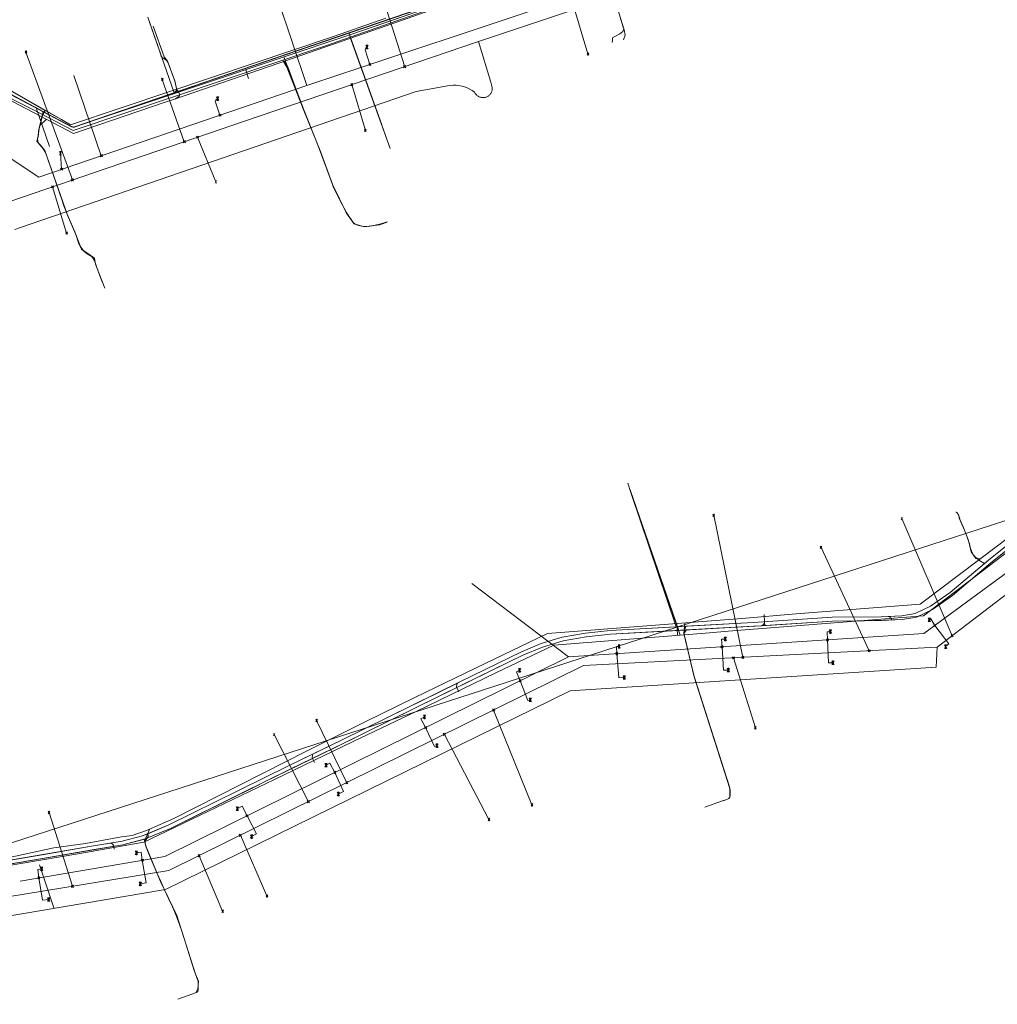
# Model space of a CAD drawing. Header units: metres. Extents: x 265038 to 265901, y 576646 to 577335.
# Tile 22 of 27: x 265602 to 265741, y 576970 to 577111. Entities that reach past the tile are written whole.
import ezdxf

# ---------------------------------------------------------------- set-up
doc = ezdxf.new("R2010")
doc.units = ezdxf.units.M
for name, color, linetype, lineweight in [('B-WE-KL-DATA-G', 252, 'KL-DATA-ALGEMEEN', 18), ('B-WE-KL-GAS-HD-G', 252, 'KL-GAS-HOGE-DRUK', 18), ('B-WE-KL-GAS-LD-G', 252, 'KL-GAS-LAGE-DRUK', 18), ('B-WE-KL-WATER-G', 252, 'KL-WATER', 18), ('B-WE-KL_ET-LS-G', 252, 'KL-LAAGSPANNING', 18), ('B-WE-RI-PERSLEIDING-G', 252, 'B-WE-RI-PERSLEIDING-G', 18), ('B-WE-RI-VRIJVERVALLEIDING-G', 252, 'KL-VRIJVERVAL', 18)]:
    doc.layers.add(name, color=color, linetype=linetype, lineweight=lineweight)
doc.styles.add('NLCS-ISO', font='NLCS-ISO.ttf')
doc.styles.get("Standard").update_dxf_attribs({"font": 'arial.ttf'})
doc.linetypes.add('B-WE-RI-PERSLEIDING-G', pattern='A,6,-2,[102,NLCS.shx,S=0.5,R=0,X=0,Y=0],-2,6,-2,["P",Standard,S=1,R=0,X=-0.5,Y=-0.5],-2', length=20)
doc.linetypes.add('KL-DATA-ALGEMEEN', pattern='A,2,-1.5,["@",NLCS-ISO,S=1,R=0,X=-0.5,Y=-0.4],-1.5,3,-1.5,["D",NLCS-ISO,S=1,R=0,X=-0.5,Y=-0.4],-1.5,1', length=12)
doc.linetypes.add('KL-GAS-HOGE-DRUK', pattern='A,2,-2,["GAS",NLCS-ISO,S=1,R=0,X=-1.25,Y=-0.4],-2,3,-1,["H",NLCS-ISO,S=1,R=0,X=-0.5,Y=-0.4],-1,1', length=12)
doc.linetypes.add('KL-GAS-LAGE-DRUK', pattern='A,2,-2,["GAS",NLCS-ISO,S=1,R=0,X=-1.25,Y=-0.4],-2,3,-1,["L",NLCS-ISO,S=1,R=0,X=-0.5,Y=-0.4],-1,1', length=12)
doc.linetypes.add('KL-LAAGSPANNING', pattern='A,2,-1.5,[103,NLCS.shx,S=1,R=0,X=0,Y=0],-1.5,3,-1.5,["L",NLCS-ISO,S=1,R=0,X=-0.5,Y=-0.4],-1.5,1', length=12)
doc.linetypes.add('KL-VRIJVERVAL', pattern='A,2,-1.5,[89,NLCS.shx,S=0.25,R=270,X=-0.5,Y=0],-1.5,3,-1.5,["V",NLCS-ISO,S=1,R=0,X=-0.5,Y=-0.4],-1.5,1', length=12)
doc.linetypes.add('KL-WATER', pattern='A,2,-1.5,[168,NLCS.shx,S=1,R=0,X=0,Y=0],-1.5,3,-1.5,["D",NLCS-ISO,S=1,R=0,X=-0.5,Y=-0.4],-1.5,1', length=12)

msp = doc.modelspace()

# ---------------------------------------------------------------- linework, layer by layer
at = {"layer": 'B-WE-KL-DATA-G'}
for p, q in [((265665.347, 577114.217), (265649.068, 577108.636)), ((265620.639, 577110.306), (265624.193, 577100.107)), ((265649.068, 577108.636), (265627.959, 577101.398)), ((265654.979, 577092.192), (265649.068, 577108.636)), ((265649.068, 577108.636), (265653.769, 577095.532)), ((265627.959, 577101.398), (265624.193, 577100.107)), ((265609.581, 577095.28), (265598.153, 577101.299)), ((265605.677, 577097.336), (265598.153, 577101.299)), ((265609.451, 577095.549), (265623.572, 577100.294)), ((265609.451, 577095.549), (265623.572, 577100.294)), ((265624.193, 577100.107), (265609.941, 577095.224)), ((265623.572, 577100.294), (265623.715, 577100.342)), ((265623.572, 577100.294), (265623.715, 577100.342)), ((265608.716, 577095.735), (265605.677, 577097.336)), ((265605.803, 577097.595), (265608.172, 577096.28)), ((265608.172, 577096.28), (265609.451, 577095.549)), ((265608.172, 577096.28), (265608.396, 577096.152)), ((265608.396, 577096.152), (265609.451, 577095.549)), ((265609.581, 577095.28), (265608.716, 577095.735)), ((265609.941, 577095.224), (265609.581, 577095.28)), ((265608.212, 577084.9), (265605.761, 577091.894)), ((265605.761, 577091.894), (265608.212, 577084.9)), ((265696.051, 577023.518), (265689.127, 577043.543)), ((265689.127, 577043.543), (265696.281, 577022.85)), ((265708.213, 577025.798), (265708.277, 577024.694)), ((265721.213, 577024.832), (265703.107, 577023.395)), ((265708.277, 577024.694), (265708.278, 577024.667)), ((265708.278, 577024.662), (265708.31, 577024.21)), ((265696.051, 577023.518), (265697.161, 577023.579)), ((265697.161, 577023.579), (265707.839, 577024.178)), ((265707.854, 577024.181), (265708.31, 577024.21)), ((265696.908, 577022.552), (265698.25, 577016.898)), ((265670.025, 577017.459), (265658.738, 577012.031)), ((265658.946, 577012.672), (265668.901, 577017.549)), ((265647.028, 577006.794), (265658.946, 577012.672)), ((265658.738, 577012.031), (265649.685, 577007.67)), ((265649.685, 577007.67), (265638.479, 577002.28)), ((265637.058, 577001.933), (265647.028, 577006.794)), ((265638.479, 577002.28), (265633.724, 576999.992)), ((265635.772, 577001.301), (265637.058, 577001.933)), ((265633.724, 576999.992), (265623.079, 576994.871)), ((265620.211, 576992.673), (265622.239, 576987.748)), ((265598.888, 576989.909), (265609.901, 576991.787)), ((265610.773, 576991.755), (265599.552, 576989.813)), ((265604.997, 576990.143), (265607.047, 576984.014)), ((265604.997, 576990.143), (265607.047, 576984.014))]:
    msp.add_line(p, q, dxfattribs=at)
for points in [[(265596.759, 577102.267), (265597.064, 577101.387), (265597.415, 577101.509), (265597.484, 577101.528), (265597.555, 577101.536), (265597.687, 577101.525), (265597.811, 577101.479), (265609.6, 577095.27), (265609.766, 577095.217), (265609.941, 577095.224), (265609.995, 577095.239), (265665.347, 577114.217), (265659.933, 577130.128)], [(265691.159, 577123.068), (265627.959, 577101.398), (265609.941, 577095.224), (265609.581, 577095.28), (265598.153, 577101.299), (265597.555, 577101.536), (265597.064, 577101.387), (265537.7, 577080.811), (265519.312, 577074.497), (265507.154, 577070.627), (265501.542, 577069.27), (265498.265, 577068.339), (265492.382, 577066.289), (265488.001, 577064.952), (265487.521, 577064.631), (265487.298, 577064.098), (265487.334, 577063.712), (265489.617, 577055.977), (265491.371, 577050.545), (265501.572, 577021.384), (265545.533, 576893.606)], [(265691.159, 577123.068), (265609.995, 577095.239), (265609.941, 577095.224), (265609.766, 577095.217), (265609.6, 577095.27), (265597.811, 577101.479)], [(265692.646, 577123.577), (265627.959, 577101.398), (265609.941, 577095.224)], [(265596.759, 577102.267), (265597.064, 577101.387), (265597.415, 577101.509), (265597.484, 577101.528), (265597.555, 577101.536), (265597.687, 577101.525), (265597.811, 577101.479), (265609.6, 577095.27), (265609.766, 577095.217), (265609.941, 577095.224), (265609.995, 577095.239), (265624.193, 577100.107), (265620.639, 577110.306)], [(265623.715, 577100.342), (265646.91, 577108.136), (265654.362, 577110.73)], [(265623.715, 577100.342), (265646.91, 577108.136), (265654.362, 577110.73)], [(265596.759, 577102.267), (265597.064, 577101.387), (265597.415, 577101.509), (265597.484, 577101.528), (265597.555, 577101.536), (265597.687, 577101.525), (265597.811, 577101.479), (265609.6, 577095.27), (265609.766, 577095.217), (265609.941, 577095.224), (265609.995, 577095.239), (265649.068, 577108.636), (265649.405, 577107.598), (265654.979, 577092.192)], [(265576.733, 577094.596), (265597.817, 577102.198), (265608.172, 577096.28)], [(265576.733, 577094.596), (265597.817, 577102.198), (265605.803, 577097.595)], [(265613.976, 577073.099), (265613.948, 577073.183), (265612.981, 577075.714), (265612.84, 577076.561), (265610.989, 577077.814), (265610.192, 577079.9), (265608.992, 577082.688), (265608.212, 577084.9), (265605.761, 577091.894), (265604.625, 577093.209), (265604.853, 577093.841), (265604.893, 577094.655), (265605.424, 577096.819), (265605.677, 577097.336), (265597.811, 577101.479), (265597.687, 577101.525), (265597.555, 577101.536), (265597.484, 577101.528), (265597.415, 577101.509), (265597.064, 577101.387), (265596.759, 577102.267)], [(265605.803, 577097.595), (265605.72, 577097.446), (265605.424, 577096.819), (265605.087, 577095.439), (265604.893, 577094.655), (265604.852, 577093.841), (265604.625, 577093.209), (265605.14, 577092.642), (265605.761, 577091.894), (265608.212, 577084.899), (265608.502, 577084.021), (265608.992, 577082.688), (265609.635, 577081.235), (265610.192, 577079.9), (265610.596, 577078.737), (265610.989, 577077.814), (265611.829, 577077.165), (265612.84, 577076.561), (265612.981, 577075.714), (265613.979, 577073.1)], [(265613.976, 577073.099), (265612.981, 577075.714), (265612.84, 577076.561), (265610.989, 577077.814), (265610.192, 577079.9), (265608.992, 577082.688), (265605.761, 577091.894), (265604.625, 577093.209), (265604.853, 577093.841), (265604.893, 577094.655), (265605.424, 577096.819), (265605.677, 577097.336)], [(265708.213, 577025.798), (265708.278, 577024.667), (265708.244, 577024.492), (265708.154, 577024.345), (265708.018, 577024.237), (265707.839, 577024.178), (265706.696, 577024.101), (265696.051, 577023.518), (265689.127, 577043.543)], [(265708.213, 577025.798), (265708.278, 577024.662), (265708.31, 577024.21), (265717.949, 577024.847), (265724.919, 577024.932), (265727.889, 577025.064), (265729.9, 577025.426), (265732.209, 577026.486), (265735.05, 577028.496), (265740.531, 577033.125), (265747.374, 577038.615)], [(265747.374, 577038.615), (265740.531, 577033.125), (265735.05, 577028.496), (265732.209, 577026.486), (265729.9, 577025.426), (265727.889, 577025.064), (265724.919, 577024.932), (265717.949, 577024.847), (265708.31, 577024.21), (265708.278, 577024.662), (265708.213, 577025.798)], [(265708.213, 577025.798), (265708.278, 577024.662), (265708.31, 577024.21), (265717.949, 577024.847), (265724.919, 577024.932), (265727.889, 577025.064), (265729.9, 577025.426), (265732.209, 577026.486), (265735.05, 577028.496), (265740.531, 577033.125), (265747.374, 577038.615)], [(265708.213, 577025.798), (265708.278, 577024.662), (265708.31, 577024.21), (265717.949, 577024.847), (265724.919, 577024.932), (265727.889, 577025.064), (265729.9, 577025.426), (265732.209, 577026.486), (265735.05, 577028.496), (265740.531, 577033.125), (265747.374, 577038.615)], [(265595.845, 576989.389), (265609.901, 576991.787), (265616.885, 576992.988), (265620.077, 576993.828), (265623.681, 576995.307), (265635.772, 577001.301), (265637.058, 577001.933), (265647.028, 577006.794), (265658.946, 577012.672), (265668.901, 577017.549), (265673.873, 577019.994), (265676.643, 577021.128), (265679.59, 577022.015), (265682.867, 577022.608), (265686.359, 577022.987), (265697.161, 577023.579), (265707.839, 577024.178), (265707.854, 577024.181), (265717.949, 577024.847), (265722.524, 577024.903), (265727.889, 577025.064), (265729.9, 577025.426), (265732.209, 577026.486), (265735.05, 577028.496), (265740.531, 577033.125), (265745.857, 577037.398)], [(265708.213, 577025.798), (265708.278, 577024.662), (265708.31, 577024.21), (265717.949, 577024.847), (265724.919, 577024.932), (265727.889, 577025.064), (265729.9, 577025.426), (265732.209, 577026.486), (265735.05, 577028.496), (265740.531, 577033.125), (265745.857, 577037.398), (265745.82, 577037.29), (265745.79, 577036.62), (265745.93, 577036.2), (265749.19, 577031.52), (265748.38, 577028.37), (265754.86, 577011.17), (265754.48, 577010.76), (265749.97, 577008.99), (265749.54, 577008.38), (265750.06, 577007.12)], [(265733.295, 577027.254), (265735.05, 577028.496), (265740.531, 577033.125), (265745.857, 577037.398)], [(265745.812, 577036.936), (265742.064, 577034.082), (265735.476, 577029.06)], [(265735.476, 577029.06), (265730.938, 577025.607), (265721.213, 577024.832)], [(265722.524, 577024.903), (265727.889, 577025.064), (265729.9, 577025.426), (265732.209, 577026.486), (265733.295, 577027.254)], [(265708.213, 577025.798), (265708.278, 577024.662), (265708.154, 577024.345), (265707.854, 577024.181), (265707.839, 577024.178), (265697.161, 577023.579), (265686.359, 577022.987), (265682.867, 577022.608), (265679.59, 577022.015), (265676.643, 577021.128), (265673.873, 577019.994), (265668.901, 577017.549), (265658.946, 577012.672), (265647.028, 577006.794), (265637.058, 577001.933), (265635.772, 577001.301), (265623.681, 576995.307), (265620.077, 576993.828), (265616.885, 576992.988), (265609.901, 576991.787), (265595.845, 576989.389)], [(265595.845, 576989.389), (265605.466, 576991.032), (265612.534, 576992.235), (265616.885, 576992.988), (265619.841, 576993.731), (265623.681, 576995.307), (265633.674, 577000.27), (265640.717, 577003.732), (265648.283, 577007.403), (265654.898, 577010.693), (265665.237, 577015.748), (265673.873, 577019.994), (265676.643, 577021.128), (265679.59, 577022.015), (265682.867, 577022.608), (265686.359, 577022.987), (265706.696, 577024.101), (265707.828, 577024.176), (265707.854, 577024.181), (265708.018, 577024.237), (265708.154, 577024.345), (265708.244, 577024.492), (265708.278, 577024.667), (265708.213, 577025.798)], [(265708.213, 577025.798), (265708.278, 577024.667), (265708.244, 577024.492), (265708.154, 577024.345), (265708.018, 577024.237), (265707.854, 577024.181), (265707.828, 577024.176), (265706.696, 577024.101), (265686.359, 577022.987), (265682.867, 577022.608), (265679.59, 577022.015), (265676.643, 577021.128), (265673.873, 577019.994), (265665.237, 577015.748), (265654.898, 577010.693), (265648.283, 577007.403), (265640.717, 577003.732), (265633.674, 577000.27), (265623.681, 576995.307), (265619.841, 576993.731), (265616.885, 576992.988), (265612.534, 576992.235), (265605.466, 576991.032), (265595.845, 576989.389)], [(265708.213, 577025.798), (265708.278, 577024.667), (265708.244, 577024.492), (265708.154, 577024.345), (265708.018, 577024.237), (265707.854, 577024.181), (265707.828, 577024.176), (265706.696, 577024.101), (265686.359, 577022.987), (265682.867, 577022.608), (265679.59, 577022.015), (265676.643, 577021.128), (265673.873, 577019.994), (265665.237, 577015.748), (265654.898, 577010.693), (265648.283, 577007.403), (265640.717, 577003.732), (265633.674, 577000.27), (265623.681, 576995.307), (265620.077, 576993.828), (265619.973, 576993.519), (265620.221, 576992.638), (265622.239, 576987.748), (265624.579, 576982.927), (265627.214, 576974.543), (265627.669, 576973.549), (265627.588, 576972.415), (265627.266, 576971.881)], [(265708.213, 577025.798), (265708.278, 577024.667), (265708.244, 577024.492), (265708.154, 577024.345), (265708.018, 577024.237), (265707.854, 577024.181), (265707.828, 577024.176), (265706.696, 577024.101), (265697.161, 577023.579), (265696.786, 577023.063), (265698.25, 577016.898), (265703.346, 577001.012), (265703.388, 577000.298), (265703.35, 576999.822), (265703.222, 576999.569), (265702.396, 576999.253)], [(265708.278, 577024.662), (265708.154, 577024.345), (265707.854, 577024.181)], [(265708.31, 577024.21), (265717.949, 577024.847), (265722.524, 577024.903)], [(265668.901, 577017.549), (265673.873, 577019.994), (265676.643, 577021.128), (265679.59, 577022.015), (265682.867, 577022.608), (265686.359, 577022.987), (265696.051, 577023.518)], [(265696.281, 577022.85), (265678.253, 577021.417), (265670.025, 577017.459)], [(265703.107, 577023.395), (265700.432, 577023.18), (265696.281, 577022.85)], [(265702.396, 576999.253), (265703.222, 576999.569), (265703.35, 576999.822), (265703.346, 577001.012), (265698.25, 577016.898), (265696.786, 577023.063), (265697.161, 577023.579)], [(265620.077, 576993.828), (265623.681, 576995.307), (265635.772, 577001.301)], [(265623.079, 576994.871), (265619.89, 576993.335), (265610.773, 576991.755)], [(265609.901, 576991.787), (265616.885, 576992.988), (265620.077, 576993.828)], [(265620.077, 576993.828), (265619.973, 576993.519), (265620.221, 576992.638), (265622.239, 576987.748), (265624.579, 576982.927), (265627.214, 576974.543), (265627.669, 576973.549), (265627.588, 576972.415), (265627.266, 576971.881)]]:
    msp.add_lwpolyline(points, dxfattribs=at)
at = {"layer": 'B-WE-KL-GAS-HD-G'}
msp.add_line((265640.242, 577103.757), (265642.679, 577097.604), dxfattribs=at)
at = {"layer": 'B-WE-KL-GAS-LD-G'}
for points in [[(265543.955, 577082.845), (265547.226, 577083.472), (265597.49, 577101.022), (265603.954, 577097.768), (265609.82, 577094.736), (265645.756, 577106.783), (265678.81, 577118.421), (265693.484, 577123.598), (265697.632, 577135.179), (265782.608, 577164.595), (265789.129, 577161.639), (265817.958, 577171.276)], [(265639.691, 577104.75), (265639.776, 577104.562), (265640.112, 577103.982), (265640.338, 577103.515), (265643.035, 577096.711), (265643.405, 577095.782), (265644.849, 577092.188), (265645.205, 577091.254), (265646.361, 577088.062), (265646.635, 577087.313), (265646.948, 577086.578), (265647.394, 577085.656), (265647.84, 577084.761), (265648.667, 577083.154), (265648.882, 577082.799), (265649.695, 577081.617), (265649.962, 577081.405), (265650.714, 577081.162), (265650.889, 577081.117), (265651.868, 577081.07), (265652.658, 577081.192), (265653.625, 577081.432), (265654.522, 577081.744)]]:
    msp.add_lwpolyline(points, dxfattribs=at)
at = {"layer": 'B-WE-KL-WATER-G'}
for p, q in [((265622.752, 577105.248), (265621.23, 577109.589)), ((265640.242, 577103.757), (265642.679, 577097.604)), ((265608.212, 577084.9), (265605.761, 577091.894)), ((265695.714, 577024.492), (265689.127, 577043.543)), ((265696.912, 577022.553), (265698.255, 577016.899)), ((265622.239, 576987.748), (265620.208, 576992.671))]:
    msp.add_line(p, q, dxfattribs=at)
for points in [[(265549.725, 577084.143), (265590.173, 577098.253), (265597.407, 577100.797), (265609.882, 577094.283), (265622.76, 577098.718), (265624.411, 577099.262), (265638.953, 577104.269), (265654.525, 577109.676), (265687.301, 577121.223), (265693.732, 577123.509), (265697.83, 577135.035), (265705.786, 577137.815)], [(265683.226, 577119.787), (265685.127, 577118.766), (265685.222, 577118.546), (265687.054, 577113), (265688.278, 577109.058), (265688.41, 577108.328), (265688.208, 577107.631)], [(265624.411, 577099.262), (265624.931, 577099.606), (265625.028, 577099.798), (265624.829, 577100.232), (265624.586, 577100.522), (265624.3, 577101.798), (265623.233, 577104.605), (265622.752, 577105.248)], [(265639.927, 577104.607), (265639.99, 577104.393), (265642.679, 577097.604), (265645.035, 577091.724), (265646.774, 577086.938), (265648.764, 577082.97), (265649.796, 577081.471), (265650.33, 577081.259), (265651.374, 577080.994), (265653.204, 577081.276)], [(265605.984, 577096.319), (265605.087, 577095.439), (265604.893, 577094.655), (265604.853, 577093.841), (265604.625, 577093.209), (265605.141, 577092.642), (265605.761, 577091.894), (265608.212, 577084.9), (265608.501, 577084.021), (265608.992, 577082.688), (265609.515, 577081.507), (265610.192, 577079.9), (265610.596, 577078.736), (265610.989, 577077.814), (265611.829, 577077.165), (265612.84, 577076.561), (265612.981, 577075.714), (265613.948, 577073.183)], [(265712.775, 577025.891), (265730.43, 577027.239), (265741.441, 577035.563), (265760.865, 577050.313), (265765.139, 577051.324), (265801.588, 577059.981), (265805.402, 577060.835)], [(265739.014, 577033.729), (265738.37, 577033.77), (265737.711, 577034.707), (265737.335, 577036.321), (265736.754, 577037.79), (265736.014, 577039.507), (265736.109, 577039.629)], [(265598.262, 576990.662), (265607.067, 576992.521), (265611.591, 576993.163), (265616.694, 576994.102), (265618.219, 576994.299), (265620.254, 576995.035), (265624.148, 576996.727), (265643.153, 577006.365), (265651.604, 577010.568), (265658.484, 577013.973), (265667.23, 577018.197), (265677.381, 577023.091), (265705.047, 577025.205), (265712.775, 577025.891)], [(265696.95, 577024.586), (265696.786, 577023.063), (265696.912, 577022.553), (265698.255, 577016.899), (265703.346, 577001.012), (265703.388, 577000.298), (265703.35, 576999.822), (265703.222, 576999.569), (265702.528, 576999.306)], [(265620.738, 576995.245), (265619.973, 576993.519), (265620.208, 576992.671), (265622.239, 576987.748), (265624.579, 576982.927), (265627.214, 576974.543), (265627.669, 576973.549), (265627.588, 576972.415), (265627.266, 576971.881)]]:
    msp.add_lwpolyline(points, dxfattribs=at)
at = {"layer": 'B-WE-KL_ET-LS-G'}
for p, q in [((265622.287, 577105.579), (265620.443, 577110.867)), ((265634.39, 577103.38), (265634.805, 577102.163)), ((265640.364, 577103.804), (265642.679, 577097.604)), ((265604.543, 577097.969), (265606.431, 577092.449)), ((265605.761, 577091.894), (265608.212, 577084.9)), ((265696.912, 577022.553), (265698.255, 577016.899)), ((265620.207, 576992.671), (265622.239, 576987.748))]:
    msp.add_line(p, q, dxfattribs=at)
for points in [[(265501.626, 577069.211), (265512.004, 577071.665), (265596.604, 577101.003), (265597.82, 577101.42), (265597.959, 577101.427), (265598.15, 577101.37), (265609.612, 577095.272), (265609.778, 577095.218), (265610.005, 577095.239), (265628.522, 577101.415), (265649.484, 577108.437), (265692.975, 577123.47)], [(265598.15, 577101.37), (265609.612, 577095.272), (265609.778, 577095.218), (265610.005, 577095.239), (265628.522, 577101.415), (265649.484, 577108.437), (265693.021, 577123.488)], [(265687.666, 577111.03), (265688.196, 577109.323), (265688.22, 577109.195), (265688.21, 577109.074), (265688.165, 577108.962), (265688.086, 577108.857), (265687.883, 577108.669), (265687.658, 577108.507), (265687.567, 577108.45), (265686.978, 577108.126), (265686.787, 577108.036), (265686.693, 577107.964), (265686.64, 577107.857), (265686.606, 577107.605), (265686.602, 577107.258)], [(265623.963, 577099.894), (265624.215, 577100.093), (265624.355, 577100.22), (265624.475, 577100.366), (265624.548, 577100.53), (265624.544, 577100.708), (265624.355, 577101.554), (265624.211, 577102.032), (265623.322, 577104.372), (265623.206, 577104.586), (265623.037, 577104.761), (265622.598, 577105.075), (265622.502, 577105.149), (265622.424, 577105.237), (265622.364, 577105.337), (265622.322, 577105.451), (265622.287, 577105.579)], [(265639.84, 577105.206), (265642.504, 577098.072), (265642.864, 577097.139), (265644.027, 577094.213), (265644.959, 577091.912), (265645.103, 577091.533), (265645.736, 577089.754), (265645.929, 577089.22), (265646.742, 577087.025), (265646.814, 577086.855), (265647.851, 577084.712), (265648.679, 577083.133), (265648.868, 577082.819), (265649.774, 577081.502), (265649.831, 577081.457), (265650.021, 577081.382), (265650.652, 577081.177), (265651.119, 577081.059), (265651.634, 577081.034), (265653.048, 577081.252), (265653.361, 577081.292), (265653.477, 577081.304), (265653.562, 577081.323), (265654.549, 577081.666)], [(265605.556, 577097.43), (265604.987, 577095.05), (265604.873, 577094.249), (265604.869, 577094.176), (265604.739, 577093.525), (265604.852, 577092.959), (265605.414, 577092.312), (265605.559, 577092.137), (265605.865, 577091.597), (265608.088, 577085.252), (265608.537, 577083.933), (265608.872, 577083.012), (265608.911, 577082.908), (265609.087, 577082.473), (265609.701, 577081.062), (265610.03, 577080.288), (265610.33, 577079.502), (265610.432, 577079.209), (265610.793, 577078.274), (265611.385, 577077.508), (265611.433, 577077.471), (265612.258, 577076.908), (265612.472, 577076.781), (265612.911, 577076.138), (265613.134, 577075.313), (265614.306, 577072.249)], [(265576.827, 576985.441), (265816.483, 577063.112)], [(265576.827, 576985.441), (265816.483, 577063.112)], [(265576.827, 576985.441), (265816.483, 577063.112)], [(265576.827, 576985.441), (265816.483, 577063.112)], [(265695.702, 577024.037), (265689.255, 577043.164), (265688.8, 577044.488)], [(265739.625, 577033.065), (265738.806, 577033.525), (265738.083, 577034.179), (265737.999, 577034.298), (265737.598, 577035.194), (265737.449, 577035.834), (265737.151, 577036.786), (265736.938, 577037.325), (265736.556, 577038.249), (265736.136, 577039.225), (265735.956, 577039.808), (265735.939, 577039.9), (265735.733, 577040.25), (265735.589, 577040.37), (265735.539, 577040.377)], [(265595.771, 576989.922), (265612.443, 576992.766), (265616.774, 576993.515), (265619.673, 576994.243), (265623.459, 576995.798), (265633.435, 577000.753), (265640.481, 577004.215), (265648.046, 577007.886), (265654.66, 577011.175), (265665, 577016.231), (265673.652, 577020.486), (265676.463, 577021.636), (265679.464, 577022.539), (265682.79, 577023.141), (265686.315, 577023.523), (265706.66, 577024.638), (265717.928, 577025.386), (265724.904, 577025.47), (265727.829, 577025.6), (265729.737, 577025.944), (265731.939, 577026.954), (265734.721, 577028.922), (265740.189, 577033.541), (265746.962, 577038.973)], [(265595.771, 576989.922), (265612.443, 576992.766), (265616.774, 576993.515), (265619.673, 576994.243), (265623.459, 576995.798), (265633.435, 577000.753), (265640.481, 577004.215), (265648.046, 577007.886), (265654.66, 577011.175), (265665, 577016.231), (265673.652, 577020.486), (265676.463, 577021.636), (265679.464, 577022.539), (265682.79, 577023.141), (265686.315, 577023.523), (265706.66, 577024.638), (265717.928, 577025.386), (265724.904, 577025.47), (265727.829, 577025.6), (265729.737, 577025.944), (265731.939, 577026.954), (265734.721, 577028.922), (265740.189, 577033.541), (265746.962, 577038.973)], [(265746.341, 577038.475), (265740.189, 577033.541), (265739.625, 577033.065), (265734.721, 577028.922), (265731.939, 577026.954), (265729.737, 577025.944), (265727.829, 577025.6), (265725.947, 577025.516), (265724.904, 577025.47), (265717.928, 577025.386), (265706.66, 577024.638), (265697.093, 577024.114), (265696.195, 577024.064), (265695.702, 577024.037), (265686.315, 577023.523), (265682.79, 577023.141), (265679.464, 577022.539), (265676.463, 577021.636), (265673.652, 577020.486), (265665, 577016.231), (265664.571, 577016.021), (265654.66, 577011.175), (265648.046, 577007.886), (265644.015, 577005.93), (265640.481, 577004.215), (265633.435, 577000.753), (265623.459, 576995.798), (265620.427, 576994.553), (265619.673, 576994.243), (265616.774, 576993.515), (265615.105, 576993.226), (265612.443, 576992.766), (265605.376, 576991.562), (265595.771, 576989.922)], [(265746.341, 577038.475), (265740.189, 577033.541), (265739.625, 577033.065), (265734.721, 577028.922), (265731.939, 577026.954), (265729.737, 577025.944), (265727.829, 577025.6), (265725.947, 577025.516), (265724.904, 577025.47), (265717.928, 577025.386), (265706.66, 577024.638), (265697.093, 577024.114), (265696.195, 577024.064), (265695.702, 577024.037), (265686.315, 577023.523), (265682.79, 577023.141), (265679.464, 577022.539), (265676.463, 577021.636), (265673.652, 577020.486), (265665, 577016.231), (265664.571, 577016.021), (265654.66, 577011.175), (265648.046, 577007.886), (265644.015, 577005.93), (265640.481, 577004.215), (265633.435, 577000.753), (265623.459, 576995.798), (265620.427, 576994.553), (265619.673, 576994.243), (265616.774, 576993.515), (265615.105, 576993.226), (265612.443, 576992.766), (265605.376, 576991.562), (265595.771, 576989.922)], [(265746.341, 577038.475), (265740.189, 577033.541), (265739.625, 577033.065), (265734.721, 577028.922), (265731.939, 577026.954), (265729.737, 577025.944), (265727.829, 577025.6), (265725.947, 577025.516), (265724.904, 577025.47), (265717.928, 577025.386), (265706.66, 577024.638), (265697.093, 577024.114), (265696.195, 577024.064), (265695.702, 577024.037), (265686.315, 577023.523), (265682.79, 577023.141), (265679.464, 577022.539), (265676.463, 577021.636), (265673.652, 577020.486), (265665, 577016.231), (265664.571, 577016.021), (265654.66, 577011.175), (265648.046, 577007.886), (265644.015, 577005.93), (265640.481, 577004.215), (265633.435, 577000.753), (265623.459, 576995.798), (265620.427, 576994.553), (265619.673, 576994.243), (265616.774, 576993.515), (265615.105, 576993.226), (265612.443, 576992.766), (265605.376, 576991.562), (265595.771, 576989.922)], [(265746.341, 577038.475), (265740.189, 577033.541), (265739.625, 577033.065), (265734.721, 577028.922), (265731.939, 577026.954), (265729.737, 577025.944), (265727.829, 577025.6), (265725.947, 577025.516), (265724.904, 577025.47), (265717.928, 577025.386), (265706.66, 577024.638), (265697.093, 577024.114), (265696.195, 577024.064), (265695.702, 577024.037), (265686.315, 577023.523), (265682.79, 577023.141), (265679.464, 577022.539), (265676.463, 577021.636), (265673.652, 577020.486), (265665, 577016.231), (265664.571, 577016.021), (265654.66, 577011.175), (265648.046, 577007.886), (265644.015, 577005.93), (265640.481, 577004.215), (265633.435, 577000.753), (265623.459, 576995.798), (265620.427, 576994.553), (265619.673, 576994.243), (265616.774, 576993.515), (265615.105, 576993.226), (265612.443, 576992.766), (265605.376, 576991.562), (265595.771, 576989.922)], [(265746.341, 577038.475), (265740.189, 577033.541), (265739.625, 577033.065), (265734.721, 577028.922), (265731.939, 577026.954), (265729.737, 577025.944), (265727.829, 577025.6), (265725.947, 577025.516), (265724.904, 577025.47), (265717.928, 577025.386), (265706.66, 577024.638), (265697.093, 577024.114), (265696.195, 577024.064), (265695.702, 577024.037), (265686.315, 577023.523), (265682.79, 577023.141), (265679.464, 577022.539), (265676.463, 577021.636), (265673.652, 577020.486), (265665, 577016.231), (265664.571, 577016.021), (265654.66, 577011.175), (265648.046, 577007.886), (265644.015, 577005.93), (265640.481, 577004.215), (265633.435, 577000.753), (265623.459, 576995.798), (265620.427, 576994.553), (265619.673, 576994.243), (265616.774, 576993.515), (265615.105, 576993.226), (265612.443, 576992.766), (265605.376, 576991.562), (265595.771, 576989.922)], [(265725.947, 577025.516), (265726.115, 577025.465), (265726.372, 577025.142), (265726.379, 577025.042)], [(265696.195, 577024.064), (265696.04, 577024.013), (265695.937, 577023.963), (265695.867, 577023.892), (265695.828, 577023.799), (265695.821, 577023.685), (265695.877, 577022.888)], [(265697.093, 577024.114), (265696.856, 577023.303), (265696.819, 577023.062), (265696.846, 577022.82), (265696.97, 577022.31), (265698.197, 577017.142), (265698.331, 577016.661), (265703.27, 577001.25), (265703.331, 577001.009), (265703.361, 577000.762), (265703.374, 577000.535), (265703.369, 577000.061), (265703.361, 576999.962), (265703.337, 576999.826), (265703.286, 576999.696), (265703.205, 576999.588), (265703.089, 576999.519), (265702.762, 576999.395), (265702.292, 576999.224), (265699.78, 576998.348)], [(265664.571, 577016.021), (265664.452, 577015.88), (265664.4, 577015.465), (265664.733, 577014.786)], [(265644.015, 577005.93), (265643.894, 577005.768), (265643.855, 577005.343), (265644.171, 577004.703)], [(265620.427, 576994.553), (265620.48, 576994.356), (265620.475, 576994.171), (265620.41, 576993.997), (265620.154, 576993.669), (265620.08, 576993.491), (265620.058, 576993.3), (265620.09, 576993.094), (265620.22, 576992.675), (265620.374, 576992.265), (265621.223, 576990.209), (265621.74, 576988.983), (265622.276, 576987.765), (265622.829, 576986.555), (265623.409, 576985.337), (265623.971, 576984.123), (265624.487, 576982.891), (265624.958, 576981.64), (265625.382, 576980.372), (265627.05, 576975.064), (265627.23, 576974.549), (265627.442, 576974.045), (265627.539, 576973.794), (265627.603, 576973.537), (265627.633, 576973.273), (265627.63, 576973.004), (265627.603, 576972.621), (265627.593, 576972.207), (265627.583, 576972.112), (265627.547, 576972.034), (265627.487, 576971.973), (265627.402, 576971.929), (265624.73, 576970.985)], [(265615.105, 576993.226), (265615.278, 576993.194), (265615.566, 576992.902), (265615.655, 576992.375)]]:
    msp.add_lwpolyline(points, dxfattribs=at)
at = {"layer": 'B-WE-RI-PERSLEIDING-G'}
for points in [[(265669.287, 577101.612), (265669.402, 577101.229), (265669.463, 577101.021), (265669.481, 577100.929), (265669.493, 577100.835), (265669.498, 577100.741), (265669.496, 577100.647), (265669.487, 577100.553), (265669.471, 577100.46), (265669.449, 577100.369), (265669.421, 577100.279), (265669.386, 577100.191), (265669.344, 577100.107), (265669.297, 577100.025), (265669.244, 577099.947), (265669.186, 577099.873), (265669.122, 577099.804), (265669.054, 577099.739), (265668.981, 577099.679), (265668.904, 577099.625), (265668.824, 577099.576), (265668.74, 577099.533), (265668.653, 577099.497), (265668.564, 577099.466), (265668.473, 577099.443), (265668.38, 577099.426), (265668.286, 577099.415), (265668.192, 577099.411), (265668.098, 577099.414), (265668.005, 577099.424), (265667.912, 577099.44), (265667.82, 577099.463), (265667.731, 577099.493), (265667.644, 577099.529), (265667.56, 577099.571), (265667.479, 577099.619), (265667.401, 577099.673), (265667.328, 577099.732), (265667.259, 577099.796), (265667.195, 577099.865), (265667.136, 577099.938), (265667.082, 577100.016), (265667.035, 577100.097), (265666.993, 577100.18), (265666.66, 577100.418), (265666.307, 577100.627), (265665.938, 577100.803), (265665.554, 577100.947), (265665.159, 577101.057), (265664.756, 577101.132), (265664.348, 577101.172), (265663.938, 577101.176), (265663.53, 577101.145), (265663.126, 577101.077), (265662.911, 577101.027), (265658.654, 577100.269), (265637.257, 577092.927), (265602.323, 577080.927), (265601.495, 577080.643)], [(265596.856, 576982.175), (265622.976, 576986.623), (265680.618, 577014.892), (265732.728, 577018.263)]]:
    msp.add_lwpolyline(points, dxfattribs=at)
at = {"layer": 'B-WE-RI-VRIJVERVALLEIDING-G'}
for p, q in [((265643.08, 577101.127), (265700.434, 577120.283)), ((265667.545, 577107.394), (265705.846, 577120.346)), ((265643.08, 577101.127), (265639.033, 577113.352)), ((265657.034, 577103.823), (265654.175, 577112.891)), ((265683.125, 577105.631), (265681.218, 577112.018)), ((265634.202, 577096.066), (265667.545, 577107.394)), ((265667.545, 577107.394), (265669.287, 577101.612)), ((265603.202, 577105.738), (265602.966, 577106.091)), ((265602.966, 577105.738), (265603.202, 577106.091)), ((265609.697, 577087.682), (265603.084, 577105.915)), ((265651.663, 577106.632), (265651.499, 577106.877)), ((265651.663, 577106.632), (265651.499, 577106.387)), ((265651.548, 577106.909), (265651.778, 577106.355)), ((265651.548, 577106.355), (265651.778, 577106.909)), ((265651.72, 577106.344), (265651.605, 577106.921)), ((265651.605, 577106.344), (265651.72, 577106.921)), ((265651.663, 577106.332), (265651.663, 577106.932)), ((265651.663, 577106.632), (265651.826, 577106.877)), ((265651.826, 577106.387), (265651.663, 577106.632)), ((265683.242, 577105.455), (265683.007, 577105.807)), ((265683.007, 577105.455), (265683.242, 577105.807)), ((265652.214, 577103.974), (265651.909, 577104.279)), ((265651.909, 577103.974), (265652.214, 577104.279)), ((265657.187, 577103.67), (265656.882, 577103.976)), ((265656.882, 577103.67), (265657.187, 577103.976)), ((265613.821, 577091.147), (265609.906, 577102.564)), ((265622.62, 577101.835), (265622.385, 577102.187)), ((265622.385, 577101.835), (265622.62, 577102.187)), ((265625.639, 577093.136), (265622.503, 577102.011)), ((265649.66, 577101.113), (265649.355, 577101.419)), ((265649.355, 577101.113), (265649.66, 577101.419)), ((265604.902, 577088.105), (265643.08, 577101.127)), ((265651.442, 577094.748), (265649.508, 577101.266)), ((265630.412, 577099.265), (265630.248, 577099.51)), ((265630.412, 577099.265), (265630.248, 577099.02)), ((265630.297, 577099.542), (265630.527, 577098.988)), ((265630.297, 577098.988), (265630.527, 577099.542)), ((265630.469, 577098.977), (265630.354, 577099.554)), ((265630.354, 577098.977), (265630.469, 577099.554)), ((265630.412, 577098.965), (265630.412, 577099.565)), ((265630.412, 577099.265), (265630.575, 577099.51)), ((265630.575, 577099.02), (265630.412, 577099.265)), ((265600.63, 577084.58), (265634.202, 577096.066)), ((265630.872, 577096.758), (265630.566, 577097.064)), ((265630.566, 577096.758), (265630.872, 577097.064)), ((265593.985, 577095.352), (265604.902, 577088.105)), ((265651.56, 577094.572), (265651.324, 577094.924)), ((265651.324, 577094.572), (265651.56, 577094.924)), ((265625.792, 577092.984), (265625.487, 577093.289)), ((265625.487, 577092.984), (265625.792, 577093.289)), ((265627.684, 577093.631), (265627.379, 577093.937)), ((265627.379, 577093.631), (265627.684, 577093.937)), ((265630.133, 577087.429), (265627.532, 577093.784)), ((265608.013, 577091.485), (265607.849, 577091.729)), ((265607.898, 577091.762), (265608.128, 577091.208)), ((265607.898, 577091.208), (265608.128, 577091.762)), ((265608.07, 577091.196), (265607.955, 577091.773)), ((265607.955, 577091.196), (265608.07, 577091.773)), ((265608.013, 577091.185), (265608.013, 577091.785)), ((265608.013, 577091.485), (265608.176, 577091.729)), ((265608.013, 577091.485), (265607.849, 577091.24)), ((265608.166, 577089.218), (265608.013, 577091.485)), ((265608.176, 577091.24), (265608.013, 577091.485)), ((265613.973, 577090.994), (265613.668, 577091.3)), ((265613.668, 577090.994), (265613.973, 577091.3)), ((265608.319, 577089.066), (265608.014, 577089.371)), ((265608.014, 577089.066), (265608.319, 577089.371)), ((265609.849, 577087.529), (265609.544, 577087.835)), ((265609.544, 577087.529), (265609.849, 577087.835)), ((265630.25, 577087.252), (265630.015, 577087.605)), ((265630.015, 577087.252), (265630.25, 577087.605)), ((265607.011, 577086.558), (265606.705, 577086.864)), ((265606.705, 577086.558), (265607.011, 577086.864)), ((265608.88, 577080.129), (265606.858, 577086.711)), ((265608.998, 577079.953), (265608.762, 577080.305)), ((265608.762, 577079.953), (265608.998, 577080.305)), ((265730.955, 577023.068), (265762.899, 577046.56)), ((265732.868, 577021.121), (265763.449, 577044.569)), ((265701.168, 577039.742), (265700.932, 577040.094)), ((265700.932, 577039.742), (265701.168, 577040.094)), ((265705.177, 577019.679), (265701.05, 577039.918)), ((265727.95, 577039.271), (265727.715, 577039.623)), ((265727.715, 577039.271), (265727.95, 577039.623)), ((265735.007, 577022.761), (265727.833, 577039.447)), ((265716.459, 577035.175), (265716.224, 577035.528)), ((265716.224, 577035.175), (265716.459, 577035.528)), ((265723.193, 577020.617), (265716.342, 577035.351)), ((265680.348, 577019.754), (265666.581, 577030.223)), ((265731.737, 577025.019), (265731.574, 577025.264)), ((265731.737, 577025.019), (265731.574, 577024.774)), ((265731.622, 577025.296), (265731.852, 577024.742)), ((265731.622, 577024.742), (265731.852, 577025.296)), ((265731.794, 577024.73), (265731.68, 577025.307)), ((265731.68, 577024.73), (265731.794, 577025.307)), ((265731.737, 577024.719), (265731.737, 577025.319)), ((265731.737, 577025.019), (265731.901, 577025.264)), ((265731.901, 577024.774), (265731.737, 577025.019)), ((265732.687, 577024.076), (265732.381, 577024.382)), ((265732.381, 577024.076), (265732.687, 577024.382)), ((265680.348, 577019.754), (265730.955, 577023.068)), ((265717.665, 577023.35), (265717.502, 577023.595)), ((265717.665, 577023.35), (265717.502, 577023.105)), ((265717.551, 577023.627), (265717.78, 577023.073)), ((265717.551, 577023.073), (265717.78, 577023.627)), ((265717.723, 577023.061), (265717.608, 577023.639)), ((265717.608, 577023.061), (265717.723, 577023.639)), ((265717.665, 577023.05), (265717.665, 577023.65)), ((265717.665, 577023.35), (265717.829, 577023.595)), ((265717.829, 577023.105), (265717.665, 577023.35)), ((265735.16, 577022.608), (265734.855, 577022.914)), ((265734.855, 577022.608), (265735.16, 577022.914)), ((265687.574, 577021.223), (265687.41, 577021.468)), ((265687.459, 577021.5), (265687.689, 577020.946)), ((265687.459, 577020.946), (265687.689, 577021.5)), ((265687.631, 577020.935), (265687.516, 577021.512)), ((265687.516, 577020.935), (265687.631, 577021.512)), ((265687.574, 577020.923), (265687.574, 577021.523)), ((265687.574, 577021.223), (265687.737, 577021.468)), ((265702.716, 577022.293), (265702.553, 577022.538)), ((265702.716, 577022.293), (265702.553, 577022.049)), ((265702.601, 577022.571), (265702.831, 577022.016)), ((265702.601, 577022.016), (265702.831, 577022.571)), ((265702.774, 577022.005), (265702.659, 577022.582)), ((265702.659, 577022.005), (265702.774, 577022.582)), ((265702.716, 577021.993), (265702.716, 577022.593)), ((265702.716, 577022.293), (265702.88, 577022.538)), ((265702.88, 577022.049), (265702.716, 577022.293)), ((265717.412, 577022.018), (265717.106, 577022.324)), ((265717.106, 577022.018), (265717.412, 577022.324)), ((265734.066, 577021.203), (265733.902, 577021.448)), ((265733.951, 577021.481), (265734.181, 577020.926)), ((265733.951, 577020.926), (265734.181, 577021.481)), ((265734.123, 577020.915), (265734.009, 577021.492)), ((265734.009, 577020.915), (265734.123, 577021.492)), ((265734.066, 577020.903), (265734.066, 577021.503)), ((265734.066, 577021.203), (265734.229, 577021.448)), ((265682.483, 577018.497), (265732.868, 577021.121)), ((265687.406, 577020.053), (265687.1, 577020.359)), ((265687.1, 577020.053), (265687.406, 577020.359)), ((265687.574, 577021.223), (265687.41, 577020.979)), ((265687.737, 577020.979), (265687.574, 577021.223)), ((265702.374, 577021.034), (265702.068, 577021.339)), ((265702.068, 577021.034), (265702.374, 577021.339)), ((265723.345, 577020.464), (265723.04, 577020.77)), ((265723.04, 577020.464), (265723.345, 577020.77)), ((265732.868, 577021.121), (265732.728, 577018.263)), ((265734.066, 577021.203), (265733.902, 577020.959)), ((265734.229, 577020.959), (265734.066, 577021.203)), ((265622.88, 576991.324), (265680.348, 577019.754)), ((265704.011, 577019.457), (265703.706, 577019.763)), ((265703.706, 577019.457), (265704.011, 577019.763)), ((265706.988, 577009.639), (265703.859, 577019.61)), ((265705.329, 577019.527), (265705.024, 577019.832)), ((265705.024, 577019.527), (265705.329, 577019.832)), ((265718.017, 577018.914), (265717.853, 577019.159)), ((265718.017, 577018.914), (265717.853, 577018.669)), ((265717.902, 577019.191), (265718.132, 577018.637)), ((265717.902, 577018.637), (265718.132, 577019.191)), ((265718.074, 577018.625), (265717.959, 577019.203)), ((265717.959, 577018.625), (265718.074, 577019.203)), ((265718.017, 577018.614), (265718.017, 577019.214)), ((265718.017, 577018.914), (265718.18, 577019.159)), ((265718.18, 577018.669), (265718.017, 577018.914)), ((265623.453, 576989.293), (265682.483, 577018.497)), ((265673.386, 577017.833), (265673.223, 577018.078)), ((265673.386, 577017.833), (265673.223, 577017.588)), ((265673.271, 577018.11), (265673.501, 577017.556)), ((265673.271, 577017.556), (265673.501, 577018.11)), ((265673.444, 577017.545), (265673.329, 577018.122)), ((265673.329, 577017.545), (265673.444, 577018.122)), ((265673.386, 577017.533), (265673.386, 577018.133)), ((265673.386, 577017.833), (265673.55, 577018.078)), ((265673.55, 577017.588), (265673.386, 577017.833)), ((265703.139, 577017.862), (265702.976, 577018.107)), ((265703.139, 577017.862), (265702.976, 577017.618)), ((265703.025, 577018.139), (265703.254, 577017.585)), ((265703.025, 577017.585), (265703.254, 577018.139)), ((265703.197, 577017.574), (265703.082, 577018.151)), ((265703.082, 577017.574), (265703.197, 577018.151)), ((265703.139, 577017.562), (265703.139, 577018.162)), ((265703.139, 577017.862), (265703.303, 577018.107)), ((265703.303, 577017.618), (265703.139, 577017.862)), ((265673.63, 577016.202), (265673.324, 577016.507)), ((265673.324, 577016.202), (265673.63, 577016.507)), ((265688.304, 577016.814), (265688.14, 577017.058)), ((265688.304, 577016.814), (265688.14, 577016.569)), ((265688.189, 577017.091), (265688.418, 577016.537)), ((265688.189, 577016.537), (265688.418, 577017.091)), ((265688.361, 577016.525), (265688.246, 577017.102)), ((265688.246, 577016.525), (265688.361, 577017.102)), ((265688.304, 577016.514), (265688.304, 577017.114)), ((265688.304, 577016.814), (265688.467, 577017.058)), ((265688.467, 577016.569), (265688.304, 577016.814)), ((265674.906, 577013.622), (265674.742, 577013.867)), ((265674.906, 577013.622), (265674.742, 577013.377)), ((265674.791, 577013.899), (265675.021, 577013.345)), ((265674.791, 577013.345), (265675.021, 577013.899)), ((265674.963, 577013.333), (265674.848, 577013.911)), ((265674.848, 577013.333), (265674.963, 577013.911)), ((265674.906, 577013.322), (265674.906, 577013.922)), ((265674.906, 577013.622), (265675.069, 577013.867)), ((265675.069, 577013.377), (265674.906, 577013.622)), ((265669.846, 577012.017), (265669.541, 577012.322)), ((265669.541, 577012.017), (265669.846, 577012.322)), ((265675.143, 576998.678), (265669.694, 577012.17)), ((265644.605, 577010.516), (265644.369, 577010.868)), ((265644.369, 577010.516), (265644.605, 577010.868)), ((265648.783, 577001.824), (265644.487, 577010.692)), ((265659.848, 577011.194), (265659.685, 577011.438)), ((265659.848, 577011.194), (265659.685, 577010.949)), ((265659.733, 577011.471), (265659.963, 577010.916)), ((265659.733, 577010.916), (265659.963, 577011.471)), ((265659.905, 577010.905), (265659.791, 577011.482)), ((265659.791, 577010.905), (265659.905, 577011.482)), ((265659.848, 577010.894), (265659.848, 577011.494)), ((265659.848, 577011.194), (265660.012, 577011.438)), ((265660.012, 577010.949), (265659.848, 577011.194)), ((265638.559, 577008.502), (265638.323, 577008.854)), ((265638.323, 577008.502), (265638.559, 577008.854)), ((265660.167, 577009.542), (265659.862, 577009.847)), ((265659.862, 577009.542), (265660.167, 577009.847)), ((265662.837, 577008.549), (265662.532, 577008.855)), ((265662.532, 577008.549), (265662.837, 577008.855)), ((265707.106, 577009.463), (265706.87, 577009.815)), ((265706.87, 577009.463), (265707.106, 577009.815)), ((265643.315, 576999.119), (265638.441, 577008.678)), ((265661.675, 577006.817), (265661.56, 577007.394)), ((265661.56, 577006.817), (265661.675, 577007.394)), ((265661.618, 577006.805), (265661.618, 577007.405)), ((265669.021, 576996.571), (265662.684, 577008.702)), ((265661.618, 577007.105), (265661.454, 577007.35)), ((265661.618, 577007.105), (265661.454, 577006.86)), ((265661.503, 577007.382), (265661.732, 577006.828)), ((265661.503, 577006.828), (265661.732, 577007.382)), ((265661.618, 577007.105), (265661.781, 577007.35)), ((265661.781, 577006.86), (265661.618, 577007.105)), ((265645.716, 577004.596), (265645.945, 577004.042)), ((265645.716, 577004.042), (265645.945, 577004.596)), ((265645.888, 577004.03), (265645.773, 577004.608)), ((265645.773, 577004.03), (265645.888, 577004.608)), ((265645.83, 577004.019), (265645.83, 577004.619)), ((265645.83, 577004.319), (265645.667, 577004.564)), ((265645.83, 577004.319), (265645.667, 577004.074)), ((265645.83, 577004.319), (265645.994, 577004.564)), ((265645.994, 577004.074), (265645.83, 577004.319)), ((265647.233, 577003.143), (265646.928, 577003.449)), ((265646.928, 577003.143), (265647.233, 577003.449)), ((265648.935, 577001.672), (265648.63, 577001.977)), ((265648.63, 577001.672), (265648.935, 577001.977)), ((265647.561, 577000.211), (265647.397, 577000.456)), ((265647.446, 577000.488), (265647.676, 576999.934)), ((265647.446, 576999.934), (265647.676, 577000.488)), ((265647.618, 576999.923), (265647.503, 577000.5)), ((265647.503, 576999.923), (265647.618, 577000.5)), ((265647.561, 576999.911), (265647.561, 577000.511)), ((265647.561, 577000.211), (265647.724, 577000.456)), ((265643.468, 576998.967), (265643.162, 576999.272)), ((265643.162, 576998.967), (265643.468, 576999.272)), ((265647.561, 577000.211), (265647.397, 576999.967)), ((265647.724, 576999.967), (265647.561, 577000.211)), ((265606.5, 576997.399), (265606.265, 576997.751)), ((265606.265, 576997.399), (265606.5, 576997.751)), ((265609.721, 576987.059), (265606.382, 576997.575)), ((265633.186, 576998.118), (265633.022, 576998.362)), ((265633.186, 576998.118), (265633.022, 576997.873)), ((265633.071, 576998.395), (265633.301, 576997.841)), ((265633.071, 576997.841), (265633.301, 576998.395)), ((265633.243, 576997.829), (265633.128, 576998.406)), ((265633.128, 576997.829), (265633.243, 576998.406)), ((265633.186, 576997.818), (265633.186, 576998.418)), ((265633.186, 576998.118), (265633.349, 576998.362)), ((265633.349, 576997.873), (265633.186, 576998.118)), ((265675.261, 576998.502), (265675.025, 576998.854)), ((265675.025, 576998.502), (265675.261, 576998.854)), ((265634.73, 576996.957), (265634.424, 576997.263)), ((265634.424, 576996.957), (265634.73, 576997.263)), ((265669.139, 576996.395), (265668.904, 576996.747)), ((265668.904, 576996.395), (265669.139, 576996.747)), ((265633.779, 576994.173), (265633.473, 576994.479)), ((265633.473, 576994.173), (265633.779, 576994.479)), ((265637.409, 576985.69), (265633.626, 576994.326)), ((265635.217, 576994.143), (265635.054, 576994.388)), ((265635.217, 576994.143), (265635.054, 576993.898)), ((265635.102, 576994.42), (265635.332, 576993.866)), ((265635.102, 576993.866), (265635.332, 576994.42)), ((265635.275, 576993.854), (265635.16, 576994.432)), ((265635.16, 576993.854), (265635.275, 576994.432)), ((265635.217, 576993.843), (265635.217, 576994.443)), ((265635.217, 576994.143), (265635.381, 576994.388)), ((265635.381, 576993.898), (265635.217, 576994.143)), ((265618.811, 576991.822), (265618.648, 576992.067)), ((265618.696, 576992.099), (265618.926, 576991.545)), ((265618.696, 576991.545), (265618.926, 576992.099)), ((265618.869, 576991.534), (265618.754, 576992.111)), ((265618.754, 576991.534), (265618.869, 576992.111)), ((265618.811, 576991.522), (265618.811, 576992.122)), ((265618.811, 576991.822), (265618.975, 576992.067)), ((265602.282, 576987.812), (265622.88, 576991.324)), ((265618.811, 576991.822), (265618.648, 576991.578)), ((265618.975, 576991.578), (265618.811, 576991.822)), ((265619.814, 576990.622), (265619.509, 576990.928)), ((265619.509, 576990.622), (265619.814, 576990.928)), ((265627.908, 576991.269), (265627.603, 576991.574)), ((265627.603, 576991.269), (265627.908, 576991.574)), ((265631.105, 576983.52), (265627.755, 576991.421)), ((265600.522, 576985.562), (265623.453, 576989.293)), ((265605.333, 576989.542), (265605.17, 576989.786)), ((265605.333, 576989.542), (265605.17, 576989.297)), ((265605.218, 576989.819), (265605.448, 576989.265)), ((265605.218, 576989.265), (265605.448, 576989.819)), ((265605.39, 576989.253), (265605.276, 576989.83)), ((265605.276, 576989.253), (265605.39, 576989.83)), ((265605.333, 576989.242), (265605.333, 576989.842)), ((265605.333, 576989.542), (265605.497, 576989.786)), ((265605.497, 576989.297), (265605.333, 576989.542)), ((265605.077, 576988.11), (265604.771, 576988.415)), ((265604.771, 576988.11), (265605.077, 576988.415)), ((265609.874, 576986.906), (265609.568, 576987.211)), ((265609.568, 576986.906), (265609.874, 576987.211)), ((265619.379, 576987.405), (265619.215, 576987.649)), ((265619.379, 576987.405), (265619.215, 576987.16)), ((265619.264, 576987.682), (265619.494, 576987.128)), ((265619.264, 576987.128), (265619.494, 576987.682)), ((265619.436, 576987.116), (265619.321, 576987.693)), ((265619.321, 576987.116), (265619.436, 576987.693)), ((265619.379, 576987.105), (265619.379, 576987.705)), ((265619.379, 576987.405), (265619.542, 576987.649)), ((265619.542, 576987.16), (265619.379, 576987.405)), ((265606.33, 576985.175), (265606.167, 576985.42)), ((265606.33, 576985.175), (265606.167, 576984.931)), ((265606.215, 576985.453), (265606.445, 576984.898)), ((265606.215, 576984.898), (265606.445, 576985.453)), ((265606.388, 576984.887), (265606.273, 576985.464)), ((265606.273, 576984.887), (265606.388, 576985.464)), ((265606.33, 576984.875), (265606.33, 576985.475)), ((265606.33, 576985.175), (265606.494, 576985.42)), ((265606.494, 576984.931), (265606.33, 576985.175)), ((265637.527, 576985.514), (265637.292, 576985.866)), ((265637.292, 576985.514), (265637.527, 576985.866)), ((265631.223, 576983.344), (265630.988, 576983.696)), ((265630.988, 576983.344), (265631.223, 576983.696))]:
    msp.add_line(p, q, dxfattribs=at)
for points in [[(265652.061, 577104.127), (265651.381, 577106.217), (265651.532, 577106.584), (265651.663, 577106.632)], [(265630.719, 577096.911), (265630.05, 577098.898), (265630.168, 577099.175), (265630.412, 577099.265)], [(265734.066, 577021.203), (265734.542, 577021.588), (265732.534, 577024.229), (265731.942, 577025.159), (265731.737, 577025.019)], [(265717.665, 577023.35), (265717.192, 577023.32), (265717.259, 577022.171), (265717.367, 577018.897), (265718.017, 577018.914)], [(265702.716, 577022.293), (265702.143, 577022.27), (265702.221, 577021.186), (265702.44, 577017.844), (265703.139, 577017.862)], [(265687.574, 577021.223), (265687.177, 577021.205), (265687.253, 577020.206), (265687.531, 577016.78), (265688.304, 577016.814)], [(265673.386, 577017.833), (265672.964, 577017.601), (265673.477, 577016.355), (265674.584, 577013.532), (265674.906, 577013.622)], [(265659.848, 577011.194), (265659.312, 577010.944), (265660.014, 577009.695), (265661.275, 577006.976), (265661.618, 577007.105)], [(265647.561, 577000.211), (265648.298, 577000.554), (265647.08, 577003.296), (265646.373, 577004.611), (265645.83, 577004.319)], [(265635.217, 576994.143), (265635.923, 576994.543), (265634.577, 576997.11), (265633.904, 576998.481), (265633.186, 576998.118)], [(265619.379, 576987.405), (265620.19, 576987.557), (265619.661, 576990.775), (265619.495, 576991.936), (265618.811, 576991.822)], [(265605.333, 576989.542), (265604.763, 576989.468), (265604.924, 576988.262), (265605.429, 576985.076), (265606.33, 576985.175)]]:
    msp.add_lwpolyline(points, dxfattribs=at)

doc.saveas('drawing.dxf')
